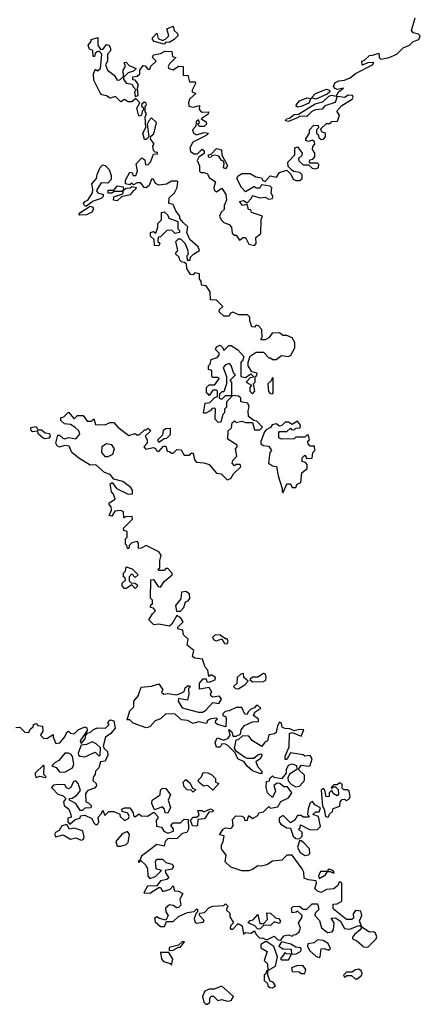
# Model space of a CAD drawing. Extents: x 2219101 to 2444320, y 201258 to 358766.
# Tile 150 of 256: x 2262534 to 2264755, y 332502 to 337965. Entities that reach past the tile are written whole.
import ezdxf

# ---------------------------------------------------------------- set-up
doc = ezdxf.new("R2010")
doc.units = 0

msp = doc.modelspace()

# ---------------------------------------------------------------- linework, layer by layer
at = {"layer": '0CON10XD'}
for points in [[(2263557, 337117), (2263575, 337110), (2263585, 337090), (2263620, 337065), (2263610, 337035), (2263611.7, 337021.7), (2263625, 337010), (2263655, 337030), (2263677.5, 336995), (2263680, 336965), (2263667.5, 336935), (2263667.5, 336912.5), (2263651.7, 336898.3), (2263642.5, 336875), (2263650, 336855), (2263665, 336840), (2263695, 336830), (2263707.5, 336815), (2263711.7, 336781.7), (2263725, 336770), (2263735, 336770), (2263751.7, 336741.7), (2263773, 336757), (2263785, 336757.5), (2263805, 336720), (2263835, 336712.5), (2263845.8, 336724.2), (2263843, 336757), (2263871.7, 336778.3), (2263872.5, 336855), (2263880, 336875), (2263820, 336895), (2263815, 336910), (2263801.7, 336911.7), (2263795, 336940), (2263770, 336935), (2263753, 336957), (2263775, 336962.5), (2263795, 336950), (2263820, 336975), (2263825, 336990), (2263865, 336976.2), (2263895, 336980), (2263915, 336970), (2263935, 336972.5), (2263937.5, 336985), (2263927.5, 337005), (2263931.7, 337031.7), (2263921.7, 337041.7), (2263875, 337050), (2263865, 337030), (2263845, 337030), (2263835, 337040), (2263785, 337010), (2263763.3, 337035), (2263737.5, 337085), (2263743, 337097), (2263765, 337112.5), (2263811.7, 337111.7), (2263843, 337093), (2263875, 337087.5), (2263882.5, 337072.5), (2263895, 337067.5), (2263921.7, 337098.3), (2263957.5, 337092.5), (2263975, 337117.5), (2264015, 337130), (2264037.5, 337107.5), (2264050.7, 337080.7), (2264065, 337072.5), (2264087, 337073), (2264100, 337085), (2264100, 337105), (2264087, 337117), (2264052.5, 337122.5), (2264041.7, 337131.7), (2264021.7, 337151.7), (2264020, 337175), (2264060, 337215), (2264060, 337255), (2264075, 337260), (2264100, 337225), (2264098.3, 337211.7), (2264080, 337195), (2264081.7, 337181.7), (2264105, 337160), (2264135, 337160), (2264155, 337142.5), (2264175, 337137.5), (2264190, 337145), (2264191.7, 337161.7), (2264185, 337170), (2264145, 337170), (2264140, 337175), (2264141.7, 337188.3), (2264158.3, 337191.7), (2264170, 337205), (2264170, 337225), (2264157.5, 337245), (2264158.3, 337261.7), (2264170, 337275), (2264168.3, 337288.3), (2264157.5, 337297.5), (2264135, 337290), (2264120, 337295), (2264120, 337305), (2264140, 337335), (2264140, 337355), (2264165, 337380), (2264188.3, 337378.3), (2264190, 337365), (2264180, 337355), (2264180, 337335), (2264188.3, 337328.3), (2264191.7, 337311.7), (2264205, 337300), (2264218.3, 337301.7), (2264230, 337315), (2264230, 337335), (2264211.7, 337341.7), (2264201.7, 337358.3), (2264235, 337390), (2264255, 337390), (2264265, 337400), (2264296.7, 337403.3), (2264306.7, 337435), (2264293, 337457), (2264320, 337490), (2264376.4, 337523.6), (2264382.5, 337535), (2264380, 337545), (2264355, 337546), (2264336.7, 337533.3), (2264295, 337540), (2264283.3, 337506.7), (2264225, 337487.5), (2264211.7, 337468.3), (2264174, 337466), (2264154.2, 337455.8), (2264125, 337427.5), (2264085, 337430), (2264078, 337422), (2264025, 337400), (2264007.5, 337405), (2264013.3, 337415), (2264030.7, 337419.3), (2264055, 337440), (2264079.3, 337440.7), (2264172.3, 337497.7), (2264215, 337510), (2264248.8, 337541.2), (2264263.8, 337546.2), (2264288.3, 337541.7), (2264303.6, 337566.4), (2264330, 337585), (2264295, 337578.8), (2264283.9, 337583.9), (2264274, 337595), (2264281.2, 337615), (2264303, 337627), (2264335, 337629.2), (2264366.4, 337643.6), (2264395, 337666), (2264490, 337715), (2264497, 337727), (2264463.3, 337726.7), (2264433.3, 337713.3), (2264430, 337735), (2264445, 337740), (2264474, 337766), (2264490.7, 337769.3), (2264525, 337780), (2264527.5, 337755), (2264536.7, 337746.7), (2264583.3, 337755), (2264625, 337774.2), (2264660.3, 337809.7), (2264695, 337823.3), (2264716.1, 337843.9), (2264746.2, 337855), (2264755, 337876.2), (2264745, 337885.6), (2264715, 337893.3), (2264705.8, 337905.8), (2264725.8, 337975)], [(2263335, 337830), (2263280, 337845), (2263270, 337855), (2263270, 337865), (2263295, 337890), (2263301.7, 337861.7), (2263325, 337850), (2263345, 337860), (2263360, 337875), (2263350, 337915), (2263385, 337930), (2263390, 337905), (2263408.3, 337888.3), (2263410, 337875), (2263390, 337855), (2263361.7, 337838.3), (2263345, 337840), (2263335, 337830)], [(2263251.7, 335691.7), (2263258.3, 335681.7), (2263230, 335655), (2263240, 335635), (2263240, 335615), (2263222.5, 335595), (2263233, 335583), (2263275, 335592.5), (2263286.7, 335586.7), (2263295, 335572.5), (2263305, 335570), (2263331.7, 335598.3), (2263345, 335600), (2263351.7, 335571.7), (2263365, 335570), (2263375, 335560), (2263385, 335560), (2263405, 335580), (2263428.3, 335578.3), (2263445, 335550), (2263475, 335550), (2263485, 335560), (2263495, 335560), (2263503, 335523), (2263515, 335510), (2263555, 335507.5), (2263585, 335497.5), (2263625, 335450), (2263650, 335445), (2263685, 335412.5), (2263705, 335420), (2263720, 335445), (2263760, 335485), (2263757, 335497), (2263735, 335497.5), (2263725, 335490), (2263712.5, 335505), (2263715, 335520), (2263737, 335543), (2263730, 335585), (2263740, 335595), (2263740, 335605), (2263688.3, 335638.3), (2263690, 335685), (2263708.3, 335701.7), (2263711.7, 335728.3), (2263725, 335740), (2263735, 335730), (2263765, 335737.5), (2263785, 335730), (2263825, 335730), (2263835, 335690), (2263865, 335690), (2263880, 335705), (2263848.3, 335738.3), (2263831.7, 335741.7), (2263803, 335763), (2263800, 335795), (2263806.7, 335816.7), (2263798.3, 335838.3), (2263760, 335845), (2263760, 335865), (2263747, 335877), (2263710, 335880), (2263710, 335955), (2263700, 335965), (2263730, 335995), (2263721.7, 336001.7), (2263707, 336047), (2263697, 336057), (2263675, 336050), (2263662.5, 336035), (2263680, 335985), (2263680, 335945), (2263665, 335900), (2263655, 335900), (2263641.7, 335888.3), (2263640, 335865), (2263655, 335860), (2263675, 335880), (2263710, 335880), (2263710, 335875), (2263680, 335845), (2263680, 335815), (2263670, 335805), (2263670, 335785), (2263660, 335775), (2263648.3, 335731.7), (2263635, 335730), (2263618.3, 335748.3), (2263620, 335805), (2263615, 335810), (2263601.7, 335808.3), (2263590, 335795), (2263565, 335782.5), (2263553, 335783), (2263561.7, 335838.3), (2263588.3, 335841.7), (2263615, 335870), (2263630, 335875), (2263630, 335905), (2263625, 335910), (2263605, 335910), (2263585, 335880), (2263578.3, 335888.3), (2263570, 335895), (2263570, 335925), (2263585, 335940), (2263615, 335940), (2263640, 335975), (2263635, 335980), (2263605, 335980), (2263600, 335985), (2263598.3, 336018.3), (2263580, 336025), (2263580, 336045), (2263590, 336055), (2263595, 336080), (2263628.3, 336091.7), (2263640, 336105), (2263640, 336115), (2263620, 336135), (2263625, 336150), (2263645, 336160), (2263660, 336145), (2263665, 336130), (2263693, 336157), (2263707, 336157), (2263743, 336133), (2263777.5, 336097.5), (2263768.3, 336071.7), (2263760, 336065), (2263760, 335985), (2263785, 335980), (2263815, 336000), (2263828.3, 335988.3), (2263828.3, 335981.7), (2263811.7, 335978.3), (2263790, 335955), (2263818.3, 335938.3), (2263810, 335925), (2263810, 335905), (2263825, 335890), (2263837.5, 335905), (2263830, 335945), (2263840, 335955), (2263840, 335985), (2263848.3, 335991.7), (2263850, 336005), (2263821.7, 336011.7), (2263800, 336045), (2263800, 336065), (2263811.7, 336098.3), (2263845, 336120), (2263885, 336120), (2263915, 336090), (2263925, 336090), (2263935, 336080), (2263955, 336080), (2263985, 336102.5), (2264025, 336097.5), (2264037.5, 336105), (2264060, 336145), (2264060, 336175), (2264045, 336200), (2264015, 336212.5), (2263993, 336213), (2263975, 336227.5), (2263933, 336227), (2263915, 336200), (2263895, 336190), (2263875, 336190), (2263870, 336195), (2263877.5, 336202.5), (2263877, 336247), (2263857, 336267), (2263845, 336270), (2263835, 336260), (2263821.7, 336261.7), (2263810, 336295), (2263810, 336315), (2263797, 336327), (2263748.3, 336328.3), (2263715, 336342.5), (2263700, 336335), (2263695, 336320), (2263665, 336320), (2263640, 336345), (2263641.7, 336358.3), (2263660, 336375), (2263625, 336410), (2263591.7, 336411.7), (2263590, 336455), (2263568.3, 336488.3), (2263541.7, 336491.7), (2263540, 336515), (2263530, 336525), (2263530, 336555), (2263505, 336560), (2263495, 336550), (2263481.7, 336551.7), (2263460, 336585), (2263458.3, 336608.3), (2263448.3, 336618.3), (2263431.7, 336621.7), (2263421.7, 336631.7), (2263418.3, 336648.3), (2263400, 336665), (2263401.7, 336678.3), (2263410, 336685), (2263400, 336735), (2263415, 336750), (2263425, 336750), (2263450, 336725), (2263465, 336690), (2263467.5, 336662.5), (2263460, 336655), (2263461.7, 336631.7), (2263478.3, 336631.7), (2263481.7, 336648.3), (2263497.5, 336665), (2263530, 336685), (2263522.5, 336705), (2263477.5, 336745), (2263460, 336785), (2263466.4, 336816.4), (2263440.7, 336840.7), (2263422.5, 336862.5), (2263422.5, 336875), (2263400, 336905), (2263385, 336940), (2263360, 336945), (2263363, 336977), (2263392.5, 337005), (2263406.4, 337033.6), (2263410, 337065), (2263405, 337070), (2263375, 337070), (2263347, 337053), (2263305, 337047.5), (2263287, 337057), (2263275, 337080), (2263265, 337080), (2263252.5, 337045), (2263235, 337033.3), (2263223.8, 337033.8), (2263205, 337060), (2263185, 337060), (2263165, 337050), (2263155, 337057.5), (2263145, 337050), (2263120, 337055), (2263120, 337075), (2263145, 337120), (2263160, 337115), (2263161.7, 337101.7), (2263178.3, 337101.7), (2263187.5, 337125), (2263180, 337165), (2263211.7, 337198.3), (2263227, 337187), (2263231.7, 337161.7), (2263245, 337160), (2263260, 337175), (2263275, 337220), (2263298.3, 337221.7), (2263298.3, 337228.3), (2263285, 337230), (2263275, 337240), (2263272.5, 337265), (2263280, 337275), (2263260, 337305), (2263261.7, 337318.3), (2263277, 337333), (2263292.5, 337395), (2263265, 337420), (2263250, 337405), (2263240, 337385), (2263250, 337315), (2263235, 337300), (2263225, 337300), (2263217.5, 337335), (2263233, 337367), (2263230, 337425), (2263237.5, 337445), (2263230, 337455), (2263230, 337485), (2263237, 337493), (2263235, 337500), (2263225, 337507.5), (2263211.7, 337498.3), (2263210, 337485), (2263218.3, 337478.3), (2263220, 337465), (2263213, 337457), (2263210, 337435), (2263195, 337430), (2263182.5, 337475), (2263200, 337505), (2263178.3, 337528.3), (2263155, 337510), (2263135, 337510), (2263115, 337522.5), (2263095, 337510), (2263065, 337540), (2263035, 337530), (2263015, 337543.3), (2262989.3, 337549.3), (2262979.5, 337559.5), (2262945, 337630), (2262942.5, 337665), (2262955, 337690), (2262965, 337682.5), (2262982.5, 337695), (2262990, 337775), (2262975, 337790), (2262963, 337787), (2262951.7, 337778.3), (2262948.3, 337761.7), (2262941.7, 337761.7), (2262940, 337795), (2262921.7, 337801.7), (2262913.3, 337825), (2262930, 337845), (2262930, 337855), (2262966.4, 337866.4), (2262967.5, 337825), (2262981.7, 337801.7), (2262995, 337800), (2263015, 337827.5), (2263030, 337825), (2263037.5, 337805), (2263037, 337793), (2263020, 337775), (2263020, 337735), (2263010, 337715), (2263020, 337685), (2263058.3, 337658.3), (2263075, 337630), (2263088.3, 337631.7), (2263110, 337650), (2263110, 337635), (2263123.6, 337613.6), (2263158.3, 337608.3), (2263163, 337593), (2263180, 337575), (2263170, 337565), (2263175, 337540), (2263190, 337545), (2263187.5, 337585), (2263192.5, 337605), (2263175, 337630), (2263161.7, 337631.7), (2263161.7, 337648.3), (2263185, 337652.5), (2263200, 337665), (2263200, 337685), (2263218.3, 337711.7), (2263229.3, 337709.3), (2263245, 337690), (2263255, 337690), (2263261.7, 337708.3), (2263290, 337735), (2263270, 337755), (2263275, 337770), (2263315, 337777.5), (2263338.3, 337791.7), (2263378.3, 337788.3), (2263381.7, 337761.7), (2263400, 337755), (2263365, 337720), (2263357.5, 337705), (2263360, 337695), (2263385, 337687.5), (2263415, 337707.5), (2263440, 337705), (2263440, 337655), (2263467, 337657), (2263475, 337620), (2263505, 337620), (2263510, 337615), (2263490, 337575), (2263490, 337565), (2263510, 337555), (2263476, 337524), (2263470, 337505), (2263472.5, 337485), (2263495, 337480), (2263530, 337490), (2263528.3, 337468.3), (2263537, 337457), (2263545, 337452.5), (2263580, 337455), (2263578.3, 337441.7), (2263540, 337415), (2263568.3, 337398.3), (2263570, 337385), (2263557, 337373), (2263533, 337373), (2263520, 337385), (2263530, 337395), (2263525, 337410), (2263511.7, 337398.3), (2263510, 337375), (2263492.5, 337355), (2263497.5, 337335), (2263515, 337326.7), (2263555, 337340), (2263580, 337335), (2263567, 337323), (2263493.6, 337286.4), (2263478, 337255), (2263480, 337235), (2263500.7, 337220.7), (2263518.8, 337221.2), (2263545, 337246.7), (2263557, 337237), (2263557.5, 337222.5), (2263527, 337203), (2263517.5, 337185), (2263530, 337155), (2263530, 337125), (2263538.3, 337118.3), (2263557, 337117)], [(2263115, 337650), (2263110, 337650), (2263107.5, 337685), (2263120, 337705), (2263113, 337727), (2263125, 337730), (2263141.7, 337711.7), (2263180, 337695), (2263165, 337680), (2263135, 337670), (2263115, 337650)], [(2264175, 337523.8), (2264151.7, 337531.7), (2264173.3, 337555), (2264235, 337579.2), (2264252.5, 337575), (2264253.3, 337565), (2264238.3, 337551.7), (2264175, 337523.8)], [(2264075, 337480), (2264067.5, 337485), (2264068, 337495), (2264084.4, 337515.6), (2264125, 337532.5), (2264148.3, 337528.3), (2264137.3, 337502.7), (2264095, 337483.8), (2264075, 337480)], [(2263675, 337137.5), (2263664.1, 337144.1), (2263667.5, 337167.5), (2263661.7, 337181.7), (2263652, 337185), (2263637.5, 337207.5), (2263615, 337213.8), (2263600, 337210), (2263595, 337202.5), (2263585, 337200), (2263580, 337205), (2263580, 337215), (2263595, 337220), (2263625, 337250), (2263652.5, 337242.5), (2263653.8, 337213.8), (2263686.1, 337156.1), (2263675, 337137.5)], [(2262905, 336930), (2262895, 336930), (2262887.5, 336945), (2262894.2, 336955.8), (2262912.5, 336965), (2262937.5, 337005), (2262940, 337025), (2262933.3, 337055), (2262960, 337085), (2262963, 337107), (2262980, 337145), (2262995, 337160), (2263007, 337157), (2263030, 337135), (2263041.7, 337101.7), (2263041.7, 337078.3), (2263021.7, 337058.3), (2262985, 337060), (2262962.5, 337025), (2262960, 337015), (2262967.5, 337005), (2262996.2, 336996.2), (2262996.4, 336983.6), (2262985, 336972.5), (2262941.7, 336958.3), (2262905, 336930)], [(2263045, 337002.5), (2263023.6, 337003.6), (2263025, 337020), (2263055, 337020), (2263077, 337043), (2263108.3, 337038.3), (2263110, 337020), (2263098.3, 337011.7), (2263058.3, 337011.7), (2263045, 337002.5)], [(2263075, 336960), (2263054.1, 336964.1), (2263055, 336982.5), (2263105, 337000), (2263110, 337020), (2263125, 337030), (2263147, 337033), (2263155, 337040), (2263180, 337035), (2263176.4, 337023.6), (2263163.3, 337016.7), (2263146.1, 336993.9), (2263098.3, 336981.7), (2263075, 336960)], [(2262865, 336880), (2262862.5, 336885), (2262872.3, 336897.7), (2262925, 336930), (2262940, 336925), (2262942.5, 336915), (2262933, 336897), (2262905, 336883.3), (2262865, 336880)], [(2263305, 336710), (2263281.7, 336711.7), (2263280, 336745), (2263260, 336765), (2263260, 336785), (2263275, 336790), (2263288.3, 336781.7), (2263300, 336815), (2263300, 336835), (2263320, 336855), (2263320, 336895), (2263335, 336900), (2263355, 336880), (2263360, 336865), (2263410, 336845), (2263410, 336805), (2263420, 336795), (2263420, 336785), (2263395, 336780), (2263377, 336797), (2263350, 336795), (2263315, 336760), (2263301.7, 336758.3), (2263300, 336735), (2263310, 336725), (2263305, 336710)], [(2263935, 335890), (2263940, 335895), (2263940, 335975), (2263935, 335980), (2263928.3, 335961.7), (2263910, 335945), (2263913, 335903), (2263921.7, 335891.7), (2263935, 335890)], [(2264206.7, 332926.7), (2264240.5, 332900.5), (2264266.1, 332903.9), (2264273.3, 332915), (2264276.7, 332955), (2264260, 332980), (2264285, 332982.5), (2264313, 332963), (2264335, 332922.5), (2264365, 332920), (2264415, 332940), (2264430, 332930), (2264422.5, 332915), (2264390.7, 332889.3), (2264380, 332875), (2264380, 332865), (2264402.5, 332855), (2264442, 332822), (2264465, 332820), (2264510, 332865), (2264513.3, 332876.7), (2264507.1, 332897.1), (2264495, 332903.8), (2264473, 332903), (2264430, 332930), (2264417.5, 332965), (2264430, 332995), (2264425, 333020), (2264395, 333022.5), (2264382.5, 333005), (2264385, 332980), (2264375, 332972.5), (2264345, 332972.5), (2264271.7, 333031.7), (2264271.7, 333058.3), (2264295, 333060), (2264320, 333075), (2264320, 333175), (2264315, 333180), (2264305, 333180), (2264298.3, 333161.7), (2264275, 333142.5), (2264235, 333140), (2264205, 333122.5), (2264185, 333130), (2264170, 333145), (2264180, 333175), (2264178.3, 333188.3), (2264135, 333192.5), (2264111.7, 333201.7), (2264110, 333235), (2264100, 333255), (2264045, 333330), (2264015, 333330), (2263987, 333303), (2263935, 333297.5), (2263905, 333276.7), (2263875, 333268.8), (2263855, 333271.2), (2263825, 333250), (2263803, 333243), (2263765, 333242.5), (2263705, 333262.5), (2263673, 333293), (2263679.3, 333329.3), (2263652.5, 333365), (2263652.5, 333385), (2263662.5, 333405), (2263667.5, 333437.5), (2263642.5, 333442.5), (2263662.5, 333475), (2263675, 333482.5), (2263705, 333477.5), (2263712.5, 333485), (2263717.5, 333495), (2263713, 333527), (2263732.5, 333547.5), (2263766.4, 333546.4), (2263778.3, 333538.3), (2263780, 333525), (2263795, 333522.5), (2263805, 333550), (2263825, 333532.5), (2263855, 333550), (2263860, 333565), (2263885, 333570), (2263915, 333600), (2263925, 333590), (2263965, 333597.5), (2263981.7, 333628.3), (2264025, 333647.5), (2264042.5, 333675), (2264018.3, 333708.3), (2263998.3, 333708.3), (2263976.7, 333726.7), (2263960.7, 333729.3), (2263943, 333717), (2263952.5, 333685), (2263935, 333650), (2263907.5, 333675), (2263900, 333705), (2263901.7, 333738.3), (2263918.3, 333741.7), (2263920, 333755), (2263935, 333770), (2263942.5, 333762.5), (2263990, 333755), (2264012.5, 333785), (2264013.3, 333805), (2264025, 333830), (2264045, 333837.5), (2264068.3, 333828.3), (2264070, 333805), (2264030, 333780), (2264020.7, 333759.3), (2264023, 333743), (2264041.7, 333721.7), (2264065, 333710), (2264085, 333712.5), (2264112.5, 333745), (2264113, 333773), (2264080, 333805), (2264095, 333830), (2264135, 333823.8), (2264145, 333827.5), (2264156.2, 333865), (2264145, 333882.5), (2264115, 333880), (2264105, 333887.5), (2264035, 333897.5), (2264015, 333860), (2264005, 333860), (2264005, 333880), (2264028.8, 333931.2), (2264030, 334005), (2264045, 334010), (2264095, 333990), (2264110, 334025), (2264085, 334027.5), (2264055, 334020), (2264031.7, 334031.7), (2264003, 334033), (2263990, 334040), (2263985, 334060), (2263975, 334067.5), (2263963, 334047), (2263955, 334010), (2263947, 334003), (2263915, 333997.5), (2263907.5, 333965), (2263893.3, 333956.7), (2263877, 333933), (2263823.9, 333963.9), (2263805, 333990), (2263768.3, 333991.7), (2263745, 333970), (2263732.5, 333967.5), (2263722.5, 333922.5), (2263730, 333910), (2263785, 333872.5), (2263795, 333867.5), (2263831.7, 333868.3), (2263855, 333887.5), (2263871.7, 333891.7), (2263877.5, 333885), (2263866.7, 333865), (2263842.5, 333847.5), (2263855, 333820), (2263876.4, 333796.4), (2263876.2, 333783.8), (2263865, 333783.3), (2263825, 333797.5), (2263795, 333823.3), (2263778.3, 333848.3), (2263744.1, 333864.1), (2263728.3, 333898.3), (2263688.3, 333938.3), (2263675, 333946.7), (2263655, 333947.5), (2263645, 333930), (2263625, 333930), (2263617.5, 333955), (2263628.3, 333981.7), (2263665, 333968.8), (2263690, 333980), (2263700, 333995), (2263692.5, 334027.5), (2263710, 334015), (2263715, 333990), (2263735, 333990), (2263758.3, 334001.7), (2263762.5, 334025), (2263781.2, 334048.8), (2263825, 334070), (2263858.3, 334071.7), (2263857.5, 334085), (2263830, 334105), (2263837, 334123), (2263870, 334145), (2263855, 334160), (2263845, 334160), (2263835, 334147.5), (2263815, 334140), (2263800, 334125), (2263795, 334110), (2263781.7, 334111.7), (2263765, 334150), (2263735, 334150), (2263695, 334130), (2263673, 334127), (2263660, 334115), (2263660, 334105), (2263675, 334100), (2263679.3, 334089.3), (2263677.5, 334042.5), (2263630, 334055), (2263620, 334065), (2263621.7, 334078.3), (2263630, 334085), (2263625, 334090), (2263593.6, 334086.4), (2263575, 334077.5), (2263570, 334060), (2263525, 334070), (2263495, 334060), (2263465, 334076.7), (2263430.5, 334080.5), (2263395, 334112.5), (2263345, 334113.8), (2263315, 334086.7), (2263284.2, 334075.8), (2263255, 334042.5), (2263235, 334036.7), (2263163, 334063), (2263145, 334080), (2263130, 334080), (2263145, 334130), (2263166.4, 334153.6), (2263167.5, 334185), (2263192.5, 334215), (2263194, 334226), (2263207.5, 334262.5), (2263265, 334267.5), (2263305, 334280), (2263327, 334247), (2263320, 334235), (2263333, 334223), (2263355, 334227.5), (2263405, 334220), (2263440, 334235), (2263448.3, 334241.7), (2263451.7, 334258.3), (2263465, 334270), (2263475, 334270), (2263480, 334265), (2263470, 334255), (2263472.5, 334225), (2263465, 334190), (2263415, 334200), (2263412.5, 334185), (2263435, 334147.5), (2263525, 334122.5), (2263547, 334123), (2263566.1, 334133.9), (2263605, 334176.7), (2263638, 334172), (2263652.5, 334195), (2263641.7, 334211.7), (2263605, 334207.5), (2263593.6, 334213.6), (2263592.5, 334225), (2263600, 334235), (2263585, 334260), (2263531.7, 334251.7), (2263530, 334285), (2263551.7, 334308.3), (2263568.3, 334308.3), (2263571.7, 334291.7), (2263585, 334290), (2263618, 334302), (2263620, 334315), (2263595, 334330), (2263581.7, 334321.7), (2263577, 334357), (2263563, 334373), (2263548.3, 334418.3), (2263505, 334422.5), (2263491.7, 334431.7), (2263500, 334465), (2263462.5, 334495), (2263468.3, 334528.3), (2263441.7, 334551.7), (2263438.3, 334578.3), (2263410, 334585), (2263410, 334595), (2263440, 334625), (2263427.5, 334645), (2263405, 334660), (2263378.3, 334611.7), (2263365, 334600), (2263305, 334612.5), (2263278.3, 334608.3), (2263250, 334635), (2263270.7, 334669.3), (2263287.5, 334685), (2263275, 334700), (2263260, 334705), (2263261.7, 334718.3), (2263270, 334725), (2263270, 334745), (2263260, 334755), (2263261.7, 334858.3), (2263275, 334860), (2263300.7, 334820.7), (2263315, 334817.5), (2263335, 334847.5), (2263380, 334885), (2263380, 334895), (2263355, 334920), (2263345, 334920), (2263335, 334910), (2263305, 334910), (2263300, 334915), (2263310, 334925), (2263310, 334965), (2263317.5, 334995), (2263305, 335012.5), (2263235, 335047.5), (2263207, 335033), (2263191.7, 335031.7), (2263191.7, 335061.7), (2263185, 335070), (2263155, 335062.5), (2263141.7, 335048.3), (2263138.3, 335031.7), (2263131.7, 335031.7), (2263128.3, 335048.3), (2263120, 335055), (2263120, 335085), (2263130, 335095), (2263130, 335125), (2263111.7, 335131.7), (2263110, 335145), (2263160, 335195), (2263158.3, 335208.3), (2263122.5, 335207.5), (2263111.7, 335201.7), (2263110, 335235), (2263095, 335242.5), (2263061.7, 335238.3), (2263045, 335210), (2263030, 335215), (2263042.5, 335245), (2263041.7, 335261.7), (2263030, 335275), (2263030, 335285), (2263062.5, 335305), (2263053.3, 335333.3), (2263042.5, 335345), (2263035, 335390), (2263047, 335397), (2263070, 335365), (2263135, 335332.5), (2263160, 335335), (2263160, 335355), (2263149.3, 335369.3), (2263105, 335402.5), (2263056.2, 335416.2), (2263035, 335442.5), (2263004, 335454), (2262956.1, 335496.1), (2262923.9, 335493.9), (2262862.5, 335532.5), (2262822.5, 335565), (2262808.3, 335598.3), (2262785, 335602.5), (2262755, 335593.8), (2262740.9, 335600.9), (2262734, 335615), (2262745, 335660), (2262755, 335660), (2262773, 335643), (2262785, 335640), (2262805, 335647.5), (2262845, 335640), (2262867.5, 335665), (2262862.5, 335685), (2262840, 335705), (2262815, 335720), (2262783, 335723), (2262761.7, 335741.7), (2262761.7, 335758.3), (2262778.3, 335761.7), (2262805, 335787.5), (2262835, 335750), (2262855, 335770), (2262885, 335770), (2262908.3, 335738.3), (2262931.7, 335738.3), (2262945, 335750), (2262955, 335720), (2263005, 335716.7), (2263035, 335731.2), (2263055, 335730), (2263077.5, 335705), (2263138.3, 335658.3), (2263175, 335670), (2263183, 335663), (2263197, 335663), (2263225, 335690), (2263235, 335690), (2263245, 335700), (2263251.7, 335691.7)], [(2262675, 335640), (2262664.2, 335644.2), (2262638.8, 335665), (2262631.7, 335681.7), (2262605, 335678.8), (2262596.7, 335685), (2262596.4, 335703.6), (2262625, 335707.5), (2262635, 335690), (2262655, 335690), (2262675, 335673.3), (2262700, 335670), (2262703.3, 335655), (2262695, 335644), (2262675, 335640)], [(2263305, 335620), (2263300, 335635), (2263328.3, 335661.7), (2263331.7, 335688.3), (2263343, 335697), (2263368.3, 335698.3), (2263368.3, 335661.7), (2263348.3, 335641.7), (2263335, 335640), (2263305, 335620)], [(2263995, 335342.5), (2264015, 335390), (2264035, 335390), (2264045, 335370), (2264065, 335370), (2264071.7, 335388.3), (2264093, 335397), (2264098.3, 335451.7), (2264127.5, 335475), (2264127, 335497), (2264118.3, 335508.3), (2264100, 335515), (2264100, 335535), (2264115, 335550), (2264125, 335530), (2264155, 335532.5), (2264160, 335565), (2264170, 335575), (2264168.3, 335598.3), (2264145, 335600), (2264133, 335613), (2264130, 335625), (2264140, 335635), (2264135, 335660), (2264125, 335660), (2264115, 335650), (2264065, 335650), (2264055, 335640), (2263985, 335637.5), (2263970, 335645), (2263970, 335675), (2263975, 335680), (2264015, 335680), (2264035, 335700), (2264041.7, 335691.7), (2264055, 335690), (2264065, 335700), (2264088.3, 335701.7), (2264090, 335715), (2264075, 335737.5), (2264045, 335720), (2264025, 335732.5), (2264005, 335732.5), (2263986.4, 335713.6), (2263975, 335710), (2263955, 335722.5), (2263933.3, 335716.7), (2263925, 335702.5), (2263900, 335690), (2263891.7, 335678.3), (2263870, 335625), (2263871.7, 335611.7), (2263883, 335603), (2263915, 335600), (2263930, 335575), (2263920, 335565), (2263912.5, 335505), (2263935, 335490), (2263957, 335487), (2263966.7, 335435), (2263990, 335365), (2263990, 335345), (2263995, 335342.5)], [(2263025, 335542.5), (2263050, 335555), (2263060, 335585), (2263045, 335607.5), (2263015, 335612.5), (2262990, 335595), (2262987.5, 335565), (2263005, 335542.5), (2263025, 335542.5)], [(2263175, 334810), (2263155, 334830), (2263125, 334810), (2263115, 334810), (2263102.5, 334825), (2263101.7, 334838.3), (2263120, 334855), (2263118.3, 334868.3), (2263110, 334875), (2263110, 334895), (2263120, 334905), (2263125, 334930), (2263158.3, 334918.3), (2263190, 334885), (2263175, 334870), (2263155, 334890), (2263140, 334875), (2263141.7, 334851.7), (2263151.7, 334841.7), (2263175, 334840), (2263185, 334830), (2263187, 334823), (2263175, 334810)], [(2263425, 334683.3), (2263443.3, 334705), (2263452.5, 334735), (2263468.8, 334741.2), (2263476.7, 334753.3), (2263475, 334780), (2263455, 334792.5), (2263431.7, 334788.3), (2263427, 334753), (2263397.5, 334715), (2263403.6, 334683.6), (2263425, 334683.3)], [(2263685, 334502.5), (2263690, 334515), (2263685, 334530), (2263675, 334530), (2263645, 334550), (2263618.3, 334551.7), (2263603, 334537), (2263610, 334525), (2263625, 334520), (2263655, 334530), (2263670, 334505), (2263685, 334502.5)], [(2263745, 334252.5), (2263782.5, 334275), (2263800, 334295), (2263777.5, 334315), (2263775, 334337.5), (2263760, 334335), (2263740, 334315), (2263737, 334283), (2263720, 334265), (2263730, 334255), (2263745, 334252.5)], [(2263825, 334292.5), (2263885, 334293.3), (2263898.3, 334301.7), (2263901.2, 334315), (2263896.2, 334335), (2263885, 334338), (2263855, 334317.5), (2263825, 334317.5), (2263810, 334305), (2263825, 334292.5)], [(2262511.7, 334038.3), (2262535, 334040), (2262561.7, 334011.7), (2262585, 334010), (2262591.7, 334028.3), (2262608.3, 334041.7), (2262610, 334055), (2262625, 334060), (2262635, 334050), (2262660, 334045), (2262661.7, 334018.3), (2262650, 333995), (2262665, 333980), (2262685, 333977.5), (2262720, 334000), (2262720, 333985), (2262735, 333950), (2262756.4, 333953.6), (2262783.6, 333986.4), (2262795, 334012.5), (2262805, 334017.5), (2262816.4, 334006.4), (2262835, 334002.5), (2262857.5, 334025), (2262895, 334042.5), (2262907, 334037), (2262907.5, 334022.5), (2262870, 333965), (2262875, 333950), (2262897.5, 333975), (2262900, 333995), (2262911.7, 334008.3), (2262925, 334010), (2262943, 334027), (2262965, 334036.7), (2263010, 334035), (2263030, 334055), (2263022.5, 334065), (2263027.5, 334075), (2263035, 334080), (2263056.7, 334075), (2263062.5, 334035), (2263040, 334005), (2263010, 333985), (2262997.5, 333935), (2263001.7, 333921.7), (2263020, 333905), (2263022.5, 333885), (2263008.3, 333851.7), (2262981.7, 333848.3), (2262972.5, 333815), (2262953.9, 333796.1), (2262951.7, 333778.3), (2262943, 333767), (2262940, 333745), (2262958.3, 333728.3), (2262960, 333715), (2262948.3, 333701.7), (2262911.7, 333688.3), (2262898.3, 333671.7), (2262900, 333625), (2262915, 333620), (2262930, 333605), (2262928.3, 333591.7), (2262895, 333590), (2262881.7, 333578.3), (2262868.3, 333578.3), (2262845.9, 333615.9), (2262810, 333635), (2262810, 333645), (2262825, 333646.7), (2262848.3, 333661.7), (2262871.7, 333688.3), (2262857.7, 333727.7), (2262845, 333742.5), (2262831.7, 333738.3), (2262817.5, 333705), (2262805, 333697.5), (2262793.6, 333703.6), (2262785, 333720), (2262745, 333722.5), (2262721.7, 333718.3), (2262710, 333705), (2262718.3, 333698.3), (2262745, 333667.5), (2262775, 333660), (2262790, 333645), (2262776.7, 333625), (2262781.2, 333605), (2262806, 333585), (2262817.5, 333555), (2262820, 333540), (2262800, 333535), (2262800, 333515), (2262812.5, 333502.5), (2262841.7, 333528.3), (2262870, 333535), (2262871.7, 333548.3), (2262895, 333552.5), (2262933.3, 333533.3), (2262945, 333510), (2262955, 333500), (2262965, 333500), (2262972.5, 333515), (2262968.3, 333541.7), (2262988.3, 333561.7), (2262995, 333580), (2263005, 333550), (2263028.3, 333571.7), (2263055, 333572.5), (2263088.3, 333558.3), (2263090, 333545), (2263115, 333522.5), (2263136.4, 333533.6), (2263140, 333545), (2263133, 333563), (2263101.7, 333571.7), (2263100, 333585), (2263115, 333592.5), (2263145, 333592.5), (2263162.5, 333565), (2263165, 333550), (2263175, 333542.5), (2263195, 333560), (2263207.5, 333547.5), (2263243, 333547), (2263278.3, 333568.3), (2263300, 333545), (2263300, 333535), (2263290, 333525), (2263291.7, 333491.7), (2263320, 333485), (2263333.6, 333463.6), (2263355, 333452.5), (2263386.7, 333463.3), (2263387, 333477), (2263372.5, 333495), (2263385, 333510), (2263425, 333510), (2263445, 333530), (2263468.3, 333528.3), (2263470, 333475), (2263460, 333455), (2263435, 333450), (2263407, 333423), (2263355, 333420), (2263340, 333405), (2263335, 333380), (2263295, 333390), (2263210, 333325), (2263200, 333300), (2263190, 333295), (2263195, 333290), (2263205, 333300), (2263233.3, 333275), (2263242.5, 333255), (2263243.6, 333213.6), (2263255, 333200), (2263287.5, 333212.5), (2263320, 333245), (2263290, 333255), (2263287.5, 333295), (2263295, 333307.5), (2263325, 333307.5), (2263345, 333290), (2263380, 333280), (2263387, 333267), (2263377, 333253), (2263340, 333245), (2263341.7, 333231.7), (2263360, 333205), (2263350, 333195), (2263315, 333187.5), (2263295, 333160), (2263241.7, 333158.3), (2263221.7, 333121.7), (2263255, 333120), (2263275, 333132.5), (2263305, 333150), (2263315, 333150), (2263325, 333130), (2263335, 333130), (2263368.3, 333141.7), (2263385, 333160), (2263391.7, 333131.7), (2263415, 333130), (2263437.5, 333117.5), (2263422.5, 333085), (2263427, 333053), (2263415, 333040), (2263405, 333037.5), (2263385, 333050), (2263365, 333053.8), (2263342.5, 333035), (2263343.3, 333015), (2263357.5, 332995), (2263345, 332970), (2263308.3, 332978.3), (2263295, 332987.5), (2263281.7, 332978.3), (2263285, 332960), (2263315, 332933.3), (2263336.7, 332933.3), (2263348.3, 332961.7), (2263385, 332962.5), (2263415, 332990), (2263465, 333012.5), (2263501.7, 333018.3), (2263515, 333030), (2263520, 333030), (2263520, 333015), (2263511.7, 333008.3), (2263500.7, 332979.3), (2263505, 332960), (2263515, 332952.5), (2263551.7, 332958.3), (2263557, 332967), (2263530, 332995), (2263531.7, 333008.3), (2263558.3, 333011.7), (2263585, 333040), (2263605, 333047.5), (2263665, 333050), (2263675, 333060), (2263690, 333045), (2263681.7, 333038.3), (2263680, 333025), (2263698.3, 333008.3), (2263698.3, 332988.3), (2263720, 332955), (2263703, 332937), (2263700, 332925), (2263705, 332920), (2263715, 332920), (2263745, 332950), (2263767, 332937), (2263775, 332892.5), (2263785, 332900), (2263815, 332897.5), (2263835, 332910), (2263845, 332890), (2263865, 332870), (2263878.3, 332871.7), (2263905, 332860), (2263945, 332880), (2263965, 332860), (2263981.7, 332858.3), (2263997.5, 332882.5), (2264025, 332887.5), (2264045, 332880), (2264051.7, 332888.3), (2264065, 332890), (2264082.5, 332905), (2264090, 332925), (2264080, 332955), (2264098.3, 332981.7), (2264100, 332995), (2264075, 333020), (2264067, 333013), (2264045, 333010), (2264040, 333035), (2264050, 333045), (2264085, 333047.5), (2264105, 333030), (2264125, 333030), (2264155, 333060), (2264185, 333060), (2264191.7, 333028.3), (2264171.7, 333008.3), (2264170, 332995), (2264197, 332967), (2264206.7, 332926.7)], [(2262895, 333876.2), (2262951.7, 333901.7), (2262975, 333880), (2262980, 333885), (2262982.5, 333925), (2262958.3, 333948.3), (2262935, 333958.8), (2262905, 333943.8), (2262875, 333940), (2262857.5, 333895), (2262860, 333885), (2262869.3, 333879.3), (2262895, 333876.2)], [(2262785, 333791.2), (2262825.7, 333814.3), (2262834, 333835), (2262827, 333877), (2262819.3, 333889.3), (2262805, 333896.7), (2262783.9, 333896.1), (2262750, 333855), (2262730, 333845), (2262712.5, 333825), (2262736.4, 333816.4), (2262755, 333792.5), (2262785, 333791.2)], [(2262675, 333760), (2262680, 333765), (2262668.3, 333778.3), (2262670, 333825), (2262665, 333830), (2262620, 333785), (2262620, 333775), (2262625, 333760), (2262645, 333767.5), (2262675, 333760)], [(2263605, 333690), (2263577, 333717), (2263553.3, 333713.3), (2263527.5, 333735), (2263523, 333747), (2263542.5, 333765), (2263551.7, 333788.3), (2263577, 333787), (2263600, 333775), (2263620, 333755), (2263620, 333735), (2263638.3, 333728.3), (2263605, 333690)], [(2263495, 333680), (2263485, 333690), (2263461.7, 333691.7), (2263445, 333710), (2263440, 333735), (2263455, 333750), (2263479.3, 333729.3), (2263491.7, 333701.7), (2263510, 333695), (2263495, 333680)], [(2264245, 333540), (2264251.7, 333558.3), (2264268.3, 333571.7), (2264271.7, 333588.3), (2264308.3, 333601.7), (2264310, 333625), (2264321.7, 333638.3), (2264335, 333640), (2264345, 333632.5), (2264359.3, 333640.7), (2264366.4, 333653.6), (2264360, 333685), (2264351.7, 333691.7), (2264331.7, 333691.7), (2264322.5, 333702.5), (2264321.7, 333721.7), (2264315, 333730), (2264305, 333730), (2264295, 333720), (2264275, 333720), (2264260, 333705), (2264265, 333700), (2264270, 333710), (2264285, 333710), (2264300, 333695), (2264301.7, 333668.3), (2264295, 333660), (2264271.7, 333671.7), (2264265, 333690), (2264250, 333675), (2264250, 333655), (2264233, 333653), (2264225, 333690), (2264215, 333700), (2264205, 333690), (2264212.5, 333602.5), (2264222.5, 333585), (2264230, 333545), (2264245, 333540)], [(2263355, 333562.5), (2263340, 333565), (2263337.5, 333585), (2263325, 333597.5), (2263281.7, 333581.7), (2263267, 333617), (2263267.5, 333635), (2263312.5, 333665), (2263315, 333690), (2263325, 333702.5), (2263345, 333700), (2263370, 333665), (2263357.5, 333635), (2263370, 333595), (2263355, 333562.5)], [(2264085, 333420), (2264100, 333435), (2264100, 333455), (2264080, 333475), (2264088.3, 333481.7), (2264091.7, 333498.3), (2264145, 333470), (2264185, 333472.5), (2264201.7, 333488.3), (2264190, 333545), (2264160, 333555), (2264175, 333570), (2264195, 333570), (2264201.7, 333591.7), (2264170, 333610), (2264157, 333627), (2264145, 333620), (2264133, 333587), (2264130, 333555), (2264140, 333545), (2264135, 333540), (2264105, 333540), (2264095, 333550), (2264075, 333550), (2264060, 333525), (2264035, 333510), (2263995, 333550), (2263972.5, 333535), (2263973.3, 333515), (2263982, 333502), (2264015, 333482.5), (2264035, 333480), (2264050, 333435), (2264065, 333422.5), (2264085, 333420)], [(2263515, 333490), (2263492.5, 333492.5), (2263480, 333525), (2263495, 333540), (2263515, 333540), (2263528.3, 333551.7), (2263521.7, 333578.3), (2263545, 333577.5), (2263555, 333570), (2263592.5, 333587.5), (2263608.3, 333578.3), (2263605, 333570), (2263581.7, 333568.3), (2263558.3, 333531.7), (2263521.7, 333528.3), (2263520, 333495), (2263515, 333490)], [(2262875, 333413.3), (2262885, 333417.5), (2262890.7, 333429.3), (2262883.3, 333465), (2262835, 333480), (2262810, 333475), (2262795, 333500), (2262767, 333493), (2262753, 333467), (2262732.5, 333455), (2262727.5, 333445), (2262735, 333432.5), (2262775, 333442.5), (2262815, 333418.8), (2262845, 333426.2), (2262875, 333413.3)], [(2263095, 333380), (2263125, 333390), (2263135, 333400), (2263143.3, 333445), (2263131.7, 333461.7), (2263101.7, 333448.3), (2263067.5, 333405), (2263075, 333380), (2263095, 333380)], [(2264115, 333327.5), (2264135, 333332.5), (2264141.7, 333338.3), (2264140, 333365), (2264109.3, 333399.3), (2264095, 333410), (2264085, 333410), (2264073.3, 333375), (2264086.4, 333346.4), (2264115, 333327.5)], [(2264195, 333200), (2264229.3, 333220.7), (2264240, 333240), (2264255, 333240), (2264275, 333230), (2264277.5, 333235), (2264270, 333245), (2264255, 333250), (2264245, 333250), (2264240, 333240), (2264201.2, 333238.8), (2264190, 333215), (2264195, 333200)], [(2263865, 332920), (2263851.7, 332921.7), (2263838.3, 332938.3), (2263800, 332955), (2263811.7, 332968.3), (2263828.3, 332971.7), (2263855, 333000), (2263865, 332950), (2263888.3, 332951.7), (2263907, 332973), (2263905, 333010), (2263925, 333007.5), (2263951.7, 332981.7), (2263968.3, 332978.3), (2263980, 332965), (2263975, 332950), (2263945, 332960), (2263925, 332940), (2263888.3, 332941.7), (2263865, 332920)], [(2264195, 332762.5), (2264200, 332765), (2264205, 332810), (2264221.7, 332811.7), (2264245, 332802.5), (2264257, 332813), (2264245, 332840), (2264217, 332857), (2264185, 332860), (2264167, 332843), (2264131.7, 332838.3), (2264130, 332825), (2264140.7, 332800.7), (2264175, 332770), (2264195, 332762.5)], [(2263361.7, 332801.7), (2263385, 332802.5), (2263415, 332820), (2263425, 332820), (2263448.3, 332848.3), (2263435, 332850), (2263415, 332830), (2263362.5, 332817.5), (2263361.7, 332801.7)], [(2263935, 332593.3), (2263952.5, 332605), (2263940, 332625), (2263921.7, 332631.7), (2263910, 332665), (2263910, 332690), (2263952.5, 332715), (2263962.5, 332765), (2263943, 332823), (2263905, 332850), (2263895, 332850), (2263870, 332835), (2263870, 332815), (2263906.7, 332795), (2263890, 332745), (2263907, 332727), (2263910, 332690), (2263901.7, 332688.3), (2263898.3, 332671.7), (2263890, 332665), (2263890, 332635), (2263908.3, 332618.3), (2263910, 332605), (2263920, 332595), (2263935, 332593.3)], [(2264025, 332750), (2264040, 332780), (2264067, 332783), (2264090, 332795), (2264097, 332807), (2264090, 332815), (2264065, 332820), (2264037, 332837), (2263985, 332850), (2263970, 332825), (2263995, 332810), (2264038.3, 332808.3), (2264040, 332780), (2264013, 332783), (2264005, 332790), (2263980, 332755), (2263985, 332750), (2264025, 332750)], [(2263375, 332720), (2263383, 332753), (2263360, 332790), (2263315, 332790), (2263320, 332755), (2263330.5, 332740.5), (2263368.8, 332728.8), (2263375, 332720)], [(2264115, 332673.3), (2264121.2, 332695), (2264105, 332716.7), (2264075, 332717.5), (2264040, 332705), (2264043.8, 332683.8), (2264083, 332683), (2264095, 332673.3), (2264115, 332673.3)], [(2264405, 332643.3), (2264430, 332665), (2264433.3, 332675), (2264428, 332688), (2264415, 332696.7), (2264395, 332693.3), (2264375, 332680), (2264345, 332680), (2264330, 332665), (2264335, 332652.5), (2264348.3, 332661.7), (2264373, 332663), (2264393.8, 332643.8), (2264405, 332643.3)], [(2263575, 332502.5), (2263587.5, 332515), (2263587.5, 332535), (2263595, 332547.5), (2263608.3, 332548.3), (2263633, 332523), (2263655, 332530), (2263685, 332520), (2263706.1, 332523.9), (2263720, 332545), (2263655, 332602.5), (2263613, 332587), (2263583.6, 332586.4), (2263560, 332575), (2263547.5, 332545), (2263553.9, 332513.9), (2263565, 332502.5), (2263575, 332502.5)]]:
    msp.add_lwpolyline(points, dxfattribs=at)

doc.saveas('drawing.dxf')
